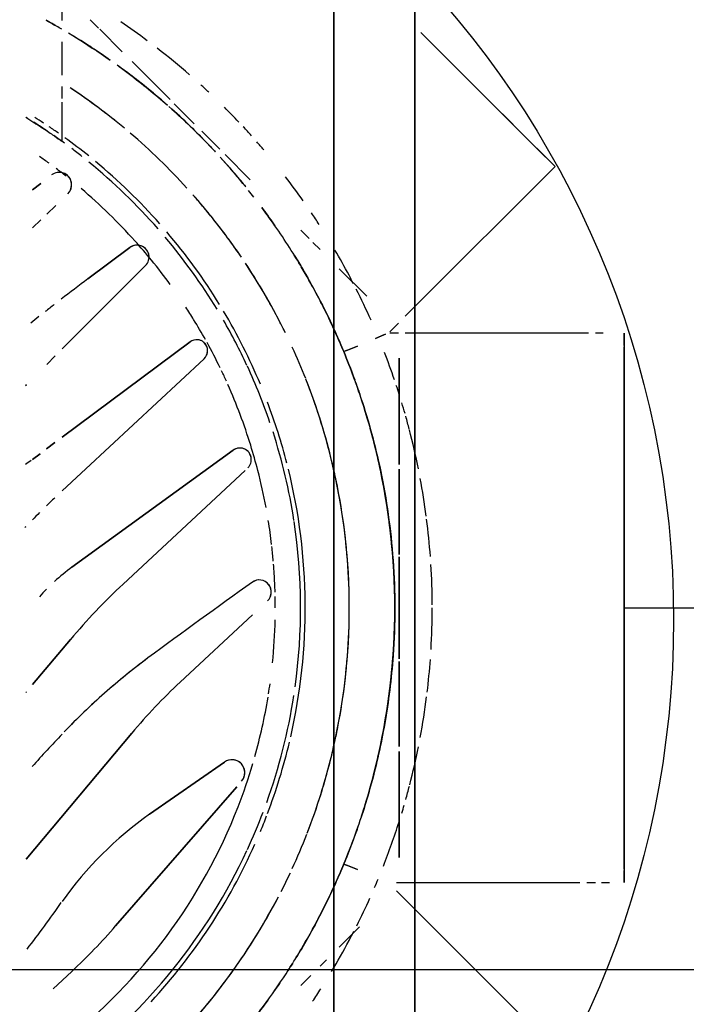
# Model space of a CAD drawing. Header units: millimetres. Extents: x -20654 to 2526, y -8238 to 977.
# Tile 119 of 219: x -10312.1835 to -10312.1301, y -4119.1347 to -4119.0558. Entities that reach past the tile are written whole.
import ezdxf

# ---------------------------------------------------------------- set-up
doc = ezdxf.new("R2010")
doc.units = ezdxf.units.MM
for name, color, linetype in [('01 CONTORNO_dwg', 252, 'Continuous'), ('A-DETL-MBND', 7, 'Continuous'), ('ARQ_ELEMENTS', 253, 'Continuous'), ('Simbolos', 7, 'Continuous')]:
    doc.layers.add(name, color=color, linetype=linetype)

# ---------------------------------------------------------------- blocks, each defined once
blk = doc.blocks.new('Caixa Sifonada Girafacil Montada Completa - Caixas e Ralos - Esgoto - MEP - Tigre - Corpo - 100x140x50-2600420-6 PLANTA BAIXA ESGOTO')
at = {"layer": 'A-DETL-MBND'}
for p, q in [((-0.02102335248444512, 0.07200000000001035), (-0.02200000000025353, 0.07200000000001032)), ((-0.02200000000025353, 0.07200000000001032), (0.02199999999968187, 0.07200000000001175)), ((-0.007123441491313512, 0.0720000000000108), (-0.02092324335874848, 0.07200000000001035)), ((-0.01919026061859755, 0.07200000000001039), (-0.01999817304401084, 0.07200000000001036)), ((-0.01999817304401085, 0.07200000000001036), (-0.01919026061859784, 0.07200000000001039)), ((0.01999817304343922, 0.07200000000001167), (-0.01913496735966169, 0.07200000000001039)), ((-0.01913496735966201, 0.07200000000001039), (0.01999817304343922, 0.07200000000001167)), ((0.006798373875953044, 0.07200000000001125), (-0.006798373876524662, 0.07200000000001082)), ((0.02092324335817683, 0.07200000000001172), (0.007123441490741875, 0.07200000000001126)), ((0.02199999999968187, 0.07200000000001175), (0.02102335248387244, 0.07200000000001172)), ((-0.02200000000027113, 0.070330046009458), (-0.02200000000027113, 0.06969958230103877)), ((0.02199999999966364, 0.07019872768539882), (0.02199999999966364, 0.07082918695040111)), ((0.02199999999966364, 0.06900390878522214), (0.02199999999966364, 0.06969911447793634)), ((-0.02200000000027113, 0.06914866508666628), (-0.02200000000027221, 0.05524999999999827)), ((0.02199999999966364, 0.05524999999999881), (0.02199999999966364, 0.06845298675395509)), ((-0.03832633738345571, 0.06349703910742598), (-0.03535533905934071, 0.06646803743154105)), ((-0.03535533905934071, 0.06646803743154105), (-0.03604593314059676, 0.06577744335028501)), ((-0.02413730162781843, 0.05524999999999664), (-0.03535533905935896, 0.06646803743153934)), ((0.03535533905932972, 0.0664680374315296), (0.02413730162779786, 0.05524999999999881)), ((-0.03611672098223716, 0.0657066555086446), (-0.0373363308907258, 0.06448704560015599)), ((-0.03677084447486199, 0.06505253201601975), (-0.04198623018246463, 0.05983714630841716)), ((-0.0419862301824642, 0.05983714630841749), (-0.036770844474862, 0.06505253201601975)), ((-0.04610451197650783, 0.05571886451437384), (-0.03832633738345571, 0.06349703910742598)), ((-0.0387169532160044, 0.0631064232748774), (-0.03956659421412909, 0.06225678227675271)), ((-0.03987906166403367, 0.06194431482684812), (-0.04176789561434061, 0.06005548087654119)), ((-0.04201817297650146, 0.05980520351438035), (-0.04587465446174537, 0.05594872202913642)), ((-0.04219846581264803, 0.05962491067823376), (-0.04569821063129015, 0.05612516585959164)), ((-0.04569821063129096, 0.05612516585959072), (-0.04219846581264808, 0.05962491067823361)), ((-0.05525, 0.05525), (0.05525, 0.05525)), ((0.05525, 0.05525), (-0.05525, 0.05525)), ((-0.02336504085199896, 0.05447773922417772), (-0.02413730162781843, 0.05524999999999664)), ((-0.02200000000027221, 0.05524999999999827), (-0.02200000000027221, 0.05447772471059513)), ((0.02199999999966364, 0.05378205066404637), (0.02199999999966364, 0.05524999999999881)), ((0.02413730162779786, 0.05524999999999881), (0.02266715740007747, 0.05377985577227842)), ((-0.02211889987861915, 0.0532315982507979), (-0.02281679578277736, 0.05392949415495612)), ((-0.02200000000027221, 0.05392680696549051), (-0.02200000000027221, 0.05323159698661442)), ((-0.01149516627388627, 0.05399999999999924), (-0.01999996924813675, 0.05399999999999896)), ((-0.01999996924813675, 0.05399999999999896), (-0.01149516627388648, 0.05399999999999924)), ((-0.004283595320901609, 0.05399999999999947), (-0.0111114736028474, 0.05399999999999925)), ((-0.01111147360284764, 0.05399999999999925), (-0.004283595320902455, 0.05399999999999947)), ((0.004090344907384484, 0.05399999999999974), (-0.004085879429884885, 0.05399999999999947)), ((-0.004085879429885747, 0.05399999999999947), (0.004090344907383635, 0.05399999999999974)), ((0.01111197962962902, 0.05399999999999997), (0.004288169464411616, 0.05399999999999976)), ((0.004288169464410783, 0.05399999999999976), (0.01111197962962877, 0.05399999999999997)), ((0.01999996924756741, 0.05400000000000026), (0.01149569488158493, 0.05399999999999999)), ((0.01149569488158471, 0.05399999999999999), (0.01999996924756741, 0.05400000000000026)), ((-0.02497517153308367, 0.05139236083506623), (-0.02716976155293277, 0.04919777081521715)), ((-0.02716976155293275, 0.0491977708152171), (-0.02497517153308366, 0.05139236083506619)), ((0.02716976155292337, 0.04919777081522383), (0.02555085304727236, 0.05081667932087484)), ((0.02555085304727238, 0.05081667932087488), (0.02716976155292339, 0.04919777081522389)), ((0.04875000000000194, 0.04875000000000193), (-0.04875000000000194, 0.04875000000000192)), ((-0.04875000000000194, 0.04875000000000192), (0.04875000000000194, 0.04875000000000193)), ((0.04875000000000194, 0.04875000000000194), (-0.04875000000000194, 0.04875000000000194)), ((0.04875000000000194, 0.04875000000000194), (-0.04875000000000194, 0.04875000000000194)), ((0.0286995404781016, 0.04766799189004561), (0.02818376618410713, 0.04818376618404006)), ((0.02818376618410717, 0.04818376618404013), (0.0286995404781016, 0.04766799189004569)), ((-0.02870300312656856, 0.04766452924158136), (-0.02928195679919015, 0.04708557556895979)), ((-0.02928195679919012, 0.04708557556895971), (-0.02870300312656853, 0.04766452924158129)), ((-0.02958716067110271, 0.04678037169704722), (-0.03025358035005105, 0.04611395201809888)), ((-0.03025358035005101, 0.04611395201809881), (-0.02958716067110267, 0.04678037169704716)), ((0.03024255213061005, 0.04612498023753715), (0.02945202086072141, 0.0469155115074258)), ((0.02945202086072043, 0.04691551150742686), (0.03024255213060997, 0.04612498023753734)), ((-0.03429914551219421, 0.04206838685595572), (-0.03631271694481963, 0.04005481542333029)), ((-0.03631271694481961, 0.0400548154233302), (-0.03429914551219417, 0.04206838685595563)), ((0.0005598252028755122, 0.04223578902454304), (0.005948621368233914, 0.03645701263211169)), ((0.005948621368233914, 0.03645701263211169), (0.0005598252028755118, 0.04223578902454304)), ((-0.01101378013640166, 0.0416489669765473), (-0.001910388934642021, 0.03188677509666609)), ((-0.001910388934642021, 0.03188677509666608), (-0.01101378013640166, 0.0416489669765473)), ((-0.003261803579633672, 0.02779608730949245), (-0.0126322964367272, 0.04069346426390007)), ((-0.0126322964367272, 0.04069346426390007), (-0.003261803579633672, 0.02779608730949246)), ((0.01432172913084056, 0.04098951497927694), (0.02547744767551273, 0.03129199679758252)), ((0.02547744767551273, 0.03129199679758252), (0.01432172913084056, 0.04098951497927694)), ((-0.0367362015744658, 0.03963133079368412), (-0.03818376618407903, 0.0381837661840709)), ((-0.03818376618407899, 0.03818376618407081), (-0.03673620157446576, 0.03963133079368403)), ((0.0165341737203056, 0.0340132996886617), (0.01234538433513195, 0.03999551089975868)), ((0.01234538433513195, 0.03999551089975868), (0.0165341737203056, 0.0340132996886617)), ((-0.01996579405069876, 0.03837369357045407), (-0.009372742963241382, 0.02701403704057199)), ((-0.009372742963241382, 0.02701403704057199), (-0.01996579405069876, 0.03837369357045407)), ((-0.03877715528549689, 0.03759037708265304), (-0.04038211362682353, 0.03598541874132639)), ((-0.0403821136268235, 0.03598541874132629), (-0.03877715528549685, 0.03759037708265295)), ((-0.01367232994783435, 0.02701408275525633), (-0.02131453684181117, 0.03724689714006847)), ((-0.02131453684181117, 0.03724689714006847), (-0.01367232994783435, 0.02701408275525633)), ((-0.04071687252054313, 0.03565065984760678), (-0.04376591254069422, 0.03260161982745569)), ((-0.0437659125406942, 0.03260161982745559), (-0.0407168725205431, 0.03565065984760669)), ((-0.02742892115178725, 0.03368565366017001), (-0.0207574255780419, 0.02701415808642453)), ((-0.0207574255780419, 0.02701415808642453), (-0.02742892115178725, 0.03368565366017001)), ((-0.02634822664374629, 0.02905928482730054), (-0.0288711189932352, 0.03243740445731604)), ((-0.0288711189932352, 0.03243740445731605), (-0.02634822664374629, 0.02905928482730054)), ((0.01003213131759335, 0.03258190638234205), (0.02011922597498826, 0.02411782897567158)), ((0.02011922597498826, 0.02411782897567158), (0.01003213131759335, 0.03258190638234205)), ((-0.04455251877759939, 0.03181501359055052), (-0.04634757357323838, 0.03001995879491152)), ((-0.04634757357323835, 0.03001995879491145), (-0.04455251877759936, 0.03181501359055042)), ((-0.04643627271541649, 0.02993125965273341), (-0.0471192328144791, 0.0292482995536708)), ((-0.04711923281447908, 0.02924829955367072), (-0.04643627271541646, 0.02993125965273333)), ((0.002540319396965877, 0.02766321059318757), (0.006146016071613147, 0.02463767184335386)), ((0.006146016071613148, 0.02463767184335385), (0.002540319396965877, 0.02766321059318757)), ((0.02911655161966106, 0.02777775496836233), (0.03050341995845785, 0.02629052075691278)), ((0.03050341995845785, 0.02629052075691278), (0.02911655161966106, 0.02777775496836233)), ((-0.04704653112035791, 0.02699999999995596), (-0.04875000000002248, 0.02699999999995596)), ((-0.04266735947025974, 0.02699999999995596), (-0.04535620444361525, 0.02699999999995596)), ((-0.04081719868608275, 0.02699999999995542), (-0.04176661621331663, 0.02699999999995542)), ((-0.03741751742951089, 0.02699999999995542), (-0.04051692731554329, 0.02699999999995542)), ((-0.03224680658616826, 0.02649696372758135), (-0.03154299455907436, 0.02576814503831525)), ((-0.03154299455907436, 0.02576814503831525), (-0.03224680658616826, 0.02649696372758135)), ((-0.0202006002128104, 0.02645733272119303), (-0.0195112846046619, 0.02576801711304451)), ((-0.0195112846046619, 0.02576801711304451), (-0.0202006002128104, 0.02645733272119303)), ((-0.01274167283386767, 0.02576794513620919), (-0.01323942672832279, 0.02643443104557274)), ((-0.01323942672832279, 0.02643443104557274), (-0.01274167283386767, 0.02576794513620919)), ((-0.03348813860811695, 0.02463809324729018), (-0.03400861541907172, 0.02530427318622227)), ((-0.03400861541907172, 0.02530427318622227), (-0.03348813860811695, 0.02463809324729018)), ((-0.03108661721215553, 0.02529555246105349), (-0.03045168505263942, 0.02463806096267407)), ((-0.03045168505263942, 0.02463806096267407), (-0.03108661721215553, 0.02529555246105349)), ((-0.01189769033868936, 0.02463786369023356), (-0.01234710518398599, 0.02523962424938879)), ((-0.01234710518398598, 0.02523962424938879), (-0.01189769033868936, 0.02463786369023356)), ((-0.01788347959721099, 0.02414387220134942), (-0.01782389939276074, 0.02408481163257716)), ((-0.01782389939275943, 0.02408481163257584), (-0.01788347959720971, 0.02414387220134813)), ((0.006719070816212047, 0.02415682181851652), (0.006787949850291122, 0.02409902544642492)), ((0.006787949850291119, 0.02409902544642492), (0.006719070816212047, 0.02415682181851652))]:
    blk.add_line(p, q, dxfattribs=at)
for centre, radius, start, end in [((-8.206102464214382e-16, 0), 0.05663999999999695, 97.45775740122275, 100.5567668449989), ((-8.206102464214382e-16, 0), 0.05663999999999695, 97.45775740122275, 100.5567668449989), ((-8.206102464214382e-16, 0), 0.05663999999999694, 94.16619738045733, 97.21332255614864), ((-8.206102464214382e-16, 0), 0.05663999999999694, 94.16619738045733, 97.21332255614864), ((-8.206102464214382e-16, 0), 0.05663999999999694, 90.24443484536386, 93.52306695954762), ((-8.206102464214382e-16, 0), 0.05663999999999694, 90.24443484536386, 93.52306695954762), ((-8.206102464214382e-16, 0), 0.05663999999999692, 86.63777356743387, 90.00000000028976), ((-8.206102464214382e-16, 0), 0.05663999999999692, 86.63777356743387, 90.00000000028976), ((-8.206102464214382e-16, 0), 0.05663999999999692, 83.14575586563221, 85.8297931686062), ((-8.206102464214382e-16, 0), 0.05663999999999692, 83.14575586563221, 85.8297931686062), ((-8.206102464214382e-16, 0), 0.05663999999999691, 79.44271208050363, 82.78667744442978), ((-8.206102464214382e-16, 0), 0.05663999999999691, 79.44271208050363, 82.78667744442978), ((-8.206102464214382e-16, 0), 0.05663999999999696, 101.3352465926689, 104.5991589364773), ((-8.206102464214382e-16, 0), 0.05663999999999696, 101.3352465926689, 104.5991589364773), ((-8.206102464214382e-16, 0), 0.0566399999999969, 75.51849450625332, 78.66420033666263), ((-8.206102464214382e-16, 0), 0.0566399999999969, 75.51849450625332, 78.66420033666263), ((-8.206102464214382e-16, 0), 0.05663999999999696, 105.9489742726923, 106.8740027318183), ((-8.206102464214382e-16, 0), 0.05663999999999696, 105.9489742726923, 106.8740027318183), ((-8.206102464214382e-16, 0), 0.05663999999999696, 104.6416192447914, 105.7253283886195), ((-8.206102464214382e-16, 0), 0.05663999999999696, 104.6416192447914, 105.7253283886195), ((-8.206102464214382e-16, 0), 0.0566399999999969, 74.27467161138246, 75.39696180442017), ((-8.206102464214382e-16, 0), 0.0566399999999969, 74.27467161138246, 75.39696180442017), ((-8.206102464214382e-16, 0), 0.05663999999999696, 107.6049181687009, 108.341365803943), ((-8.206102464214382e-16, 0), 0.05663999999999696, 107.6049181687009, 108.341365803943), ((-8.206102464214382e-16, 0), 0.05363999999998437, 77.14285714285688, 102.8571428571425), ((-8.206102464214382e-16, 0), 0.05363999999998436, 77.34222810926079, 102.6578188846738), ((-8.206102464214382e-16, 0), 0.05663999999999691, 73.12093120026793, 73.81217165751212), ((-8.206102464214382e-16, 0), 0.05663999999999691, 73.12093120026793, 73.81217165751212), ((-8.206102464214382e-16, 0), 0.05663999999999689, 68.58795056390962, 72.39014832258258), ((-8.206102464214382e-16, 0), 0.05663999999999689, 68.58795056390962, 72.39014832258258), ((-8.206102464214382e-16, 0), 0.05663999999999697, 108.8204674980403, 111.1777919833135), ((-8.206102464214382e-16, 0), 0.05663999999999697, 108.8204674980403, 111.1777919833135), ((-8.206102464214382e-16, 0), 0.05363999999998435, 103.3380560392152, 111.6583858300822), ((-8.206102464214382e-16, 0), 0.05363999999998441, 103.3380560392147, 111.6583858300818), ((-8.206102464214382e-16, 0), 0.0536399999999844, 73.59313224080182, 76.6612925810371), ((-8.206102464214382e-16, 0), 0.05363999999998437, 73.59313224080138, 76.66129258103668), ((-8.206102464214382e-16, 0), 0.05663999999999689, 66.70591217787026, 67.4491854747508), ((-8.206102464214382e-16, 0), 0.05663999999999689, 66.70591217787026, 67.4491854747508), ((-8.206102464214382e-16, 0), 0.05663999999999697, 114.0161912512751, 116.8031966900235), ((-8.206102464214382e-16, 0), 0.05663999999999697, 114.0161912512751, 116.8031966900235), ((-8.206102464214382e-16, 0), 0.0536399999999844, 68.34161416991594, 73.40617384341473), ((-8.206102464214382e-16, 0), 0.05363999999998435, 68.34161416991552, 73.4061738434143), ((-8.206102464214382e-16, 0), 0.05663999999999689, 63.29256589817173, 65.76631394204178), ((-8.206102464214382e-16, 0), 0.05663999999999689, 63.29256589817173, 65.76631394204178), ((-8.206102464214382e-16, 0), 0.05663999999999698, 118.0687703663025, 120.4060438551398), ((-8.206102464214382e-16, 0), 0.05663999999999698, 118.0687703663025, 120.4060438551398), ((-8.206102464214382e-16, 0), 0.05663999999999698, 117.3098334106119, 118.0687703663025), ((-8.206102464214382e-16, 0), 0.05663999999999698, 117.3098334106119, 118.0687703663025), ((-8.206102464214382e-16, 0), 0.05363999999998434, 111.6583858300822, 117.9659374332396), ((-8.206102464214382e-16, 0), 0.05363999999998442, 111.6583858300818, 117.9659374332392), ((-8.206102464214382e-16, 0), 0.0499999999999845, 77.14285714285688, 102.8571428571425), ((-8.206102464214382e-16, 0), 0.04999999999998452, 92.22603125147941, 101.0036050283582), ((-8.206102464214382e-16, 0), 0.04999999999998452, 87.77396874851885, 92.22603125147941), ((-8.206102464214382e-16, 0), 0.0499999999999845, 78.99639497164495, 87.77396874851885), ((-8.206102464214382e-16, 0), 0.05363999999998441, 62.28732005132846, 68.34161416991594), ((-8.206102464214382e-16, 0), 0.05363999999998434, 62.28732005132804, 68.34161416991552), ((-8.206102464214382e-16, 0), 0.05663999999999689, 61.93122963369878, 62.78540978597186), ((-8.206102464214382e-16, 0), 0.05663999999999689, 61.93122963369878, 62.78540978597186), ((-8.206102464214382e-16, 0), 0.05663999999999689, 59.05784466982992, 61.93122963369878), ((-8.206102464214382e-16, 0), 0.05663999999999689, 59.05784466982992, 61.93122963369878), ((-8.206102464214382e-16, 0), 0.04999999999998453, 101.0036050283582, 102.8571428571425), ((-8.206102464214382e-16, 0), 0.0499999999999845, 77.14285714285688, 78.99639497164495), ((-8.206102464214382e-16, 0), 0.04999999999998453, 102.8571428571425, 111.4934235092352), ((-8.206102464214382e-16, 0), 0.04999999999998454, 103.912218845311, 111.4934235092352), ((-8.206102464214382e-16, 0), 0.04999999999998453, 102.8571428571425, 103.6311578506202), ((-8.206102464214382e-16, 0), 0.04999999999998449, 76.36884214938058, 77.14285714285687), ((-8.206102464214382e-16, 0), 0.04999999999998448, 68.85372132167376, 77.14285714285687), ((-8.206102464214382e-16, 0), 0.04999999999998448, 68.85372132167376, 76.36884214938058), ((-8.206102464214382e-16, 0), 0.05663999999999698, 122.8376129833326, 123.9620293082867), ((-8.206102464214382e-16, 0), 0.05663999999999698, 122.8376129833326, 123.9620293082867), ((-8.206102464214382e-16, 0), 0.05363999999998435, 118.0066004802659, 120.6280156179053), ((-8.206102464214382e-16, 0), 0.05363999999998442, 118.0066004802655, 120.6280156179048), ((-8.206102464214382e-16, 0), 0.05363999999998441, 59.40326752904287, 62.21708199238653), ((-8.206102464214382e-16, 0), 0.05363999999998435, 59.40326752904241, 62.21708199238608), ((-8.206102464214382e-16, 0), 0.05663999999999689, 56.19518592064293, 57.41783804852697), ((-8.206102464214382e-16, 0), 0.05663999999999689, 56.19518592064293, 57.41783804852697), ((-8.206102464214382e-16, 0), 0.04999999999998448, 65.31519161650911, 68.75744468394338), ((-8.206102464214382e-16, 0), 0.04999999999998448, 65.31519161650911, 68.75744468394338), ((-8.206102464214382e-16, 0), 0.05663999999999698, 125.1546918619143, 127.5616558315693), ((-8.206102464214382e-16, 0), 0.05663999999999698, 125.1546918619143, 127.5616558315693), ((-8.206102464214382e-16, 0), 0.04999999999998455, 111.5491611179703, 114.6836560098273), ((-8.206102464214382e-16, 0), 0.04999999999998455, 111.5491611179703, 114.6836560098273), ((-8.459899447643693e-18, 8.459899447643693e-18), 0.04647000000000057, 77.17264237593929, 103.8288640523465), ((-8.459899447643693e-18, 8.459899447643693e-18), 0.04647000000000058, 77.17264237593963, 103.8288640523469), ((-8.206102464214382e-16, 0), 0.04610000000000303, 82.13082263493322, 98.62837687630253), ((-8.206102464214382e-16, 0), 0.05363999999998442, 58.03595484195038, 59.01547024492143), ((-8.206102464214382e-16, 0), 0.05363999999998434, 58.03595484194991, 59.01547024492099), ((-8.206102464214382e-16, 0), 0.05363999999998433, 121.7125556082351, 126.1948766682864), ((-8.206102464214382e-16, 0), 0.05363999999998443, 121.7125556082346, 126.1948766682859), ((-8.459899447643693e-18, 8.459899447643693e-18), 0.04647000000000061, 104.4346256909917, 110.7692307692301), ((-8.459899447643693e-18, 8.459899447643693e-18), 0.04647000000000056, 104.4346256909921, 110.7692307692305), ((-8.206102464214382e-16, 0), 0.04610000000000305, 98.7495647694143, 107.8109043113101), ((-8.206102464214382e-16, 0), 0.04610000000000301, 70.23338449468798, 81.25500544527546), ((-8.459899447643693e-18, 8.459899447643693e-18), 0.04647000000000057, 69.23076923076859, 76.61924168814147), ((-8.459899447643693e-18, 8.459899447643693e-18), 0.04647000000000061, 69.230769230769, 76.61924168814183), ((-8.206102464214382e-16, 0), 0.04999999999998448, 62.9789674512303, 64.90049590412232), ((-8.206102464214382e-16, 0), 0.04999999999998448, 62.9789674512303, 64.90049590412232), ((-8.206102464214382e-16, 0), 0.05363999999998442, 53.98165490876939, 57.30740747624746), ((-8.206102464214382e-16, 0), 0.05363999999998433, 53.98165490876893, 57.30740747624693), ((-8.206102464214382e-16, 0), 0.04999999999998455, 116.1476367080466, 123.5153480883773), ((-8.206102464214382e-16, 0), 0.04999999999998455, 117.5466915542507, 120.196531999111), ((-8.206102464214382e-16, 0), 0.04999999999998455, 116.1476367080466, 117.1868062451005), ((-8.206102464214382e-16, 0), 0.04999999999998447, 59.80207219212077, 62.42453360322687), ((-8.206102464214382e-16, 0), 0.04999999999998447, 51.42857142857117, 62.42453360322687), ((-8.206102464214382e-16, 0), 0.04610000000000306, 108.7689855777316, 114.821602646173), ((-8.206102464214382e-16, 0), 0.04407442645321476, 96.63119789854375, 99.15546250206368), ((-8.206102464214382e-16, 0), 0.04407442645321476, 96.63119789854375, 99.15546250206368), ((-8.206102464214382e-16, 0), 0.04407442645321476, 94.88015545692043, 96.39930071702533), ((-8.206102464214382e-16, 0), 0.04407442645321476, 94.88015545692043, 96.39930071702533), ((-8.206102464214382e-16, 0), 0.04407442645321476, 92.56580645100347, 94.55813432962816), ((-8.206102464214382e-16, 0), 0.04407442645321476, 92.56580645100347, 94.55813432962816), ((-0.001276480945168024, 0.04279454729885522), 0.0009619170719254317, 43.00000000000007, 215.4512623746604), ((-0.001276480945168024, 0.04279454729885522), 0.0009619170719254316, 129.2256311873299, 172.3384467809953), ((-8.206102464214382e-16, 0), 0.04407442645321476, 91.64894334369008, 92.56580645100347), ((-8.206102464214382e-16, 0), 0.04407442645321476, 91.64894334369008, 92.56580645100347), ((-0.001276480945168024, 0.04279454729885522), 0.0009619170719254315, 114.8546926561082, 129.2256311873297), ((-0.001276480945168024, 0.04279454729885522), 0.0009619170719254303, 71.74187706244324, 114.8546926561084), ((-0.001276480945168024, 0.04279454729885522), 0.00096191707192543, 57.37093853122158, 71.74187706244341), ((-8.206102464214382e-16, 0), 0.04407442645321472, 89.9999999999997, 91.20121189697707), ((-8.206102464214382e-16, 0), 0.04407442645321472, 89.9999999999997, 91.20121189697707), ((-0.001276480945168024, 0.04279454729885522), 0.0009619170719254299, 42.9999999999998, 57.37093853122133), ((-8.206102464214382e-16, 0), 0.04407442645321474, 84.27908617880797, 88.77630855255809), ((-8.206102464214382e-16, 0), 0.04407442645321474, 84.27908617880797, 88.77630855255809), ((-8.206102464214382e-16, 0), 0.04407442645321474, 81.00872131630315, 82.07678789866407), ((-8.206102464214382e-16, 0), 0.04407442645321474, 81.00872131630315, 82.07678789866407), ((-8.206102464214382e-16, 0), 0.04407442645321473, 74.32705426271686, 80.65834008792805), ((-8.206102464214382e-16, 0), 0.04407442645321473, 74.32705426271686, 80.65834008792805), ((-8.206102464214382e-16, 0), 0.05663999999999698, 130.363461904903, 131.2419830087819), ((-8.206102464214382e-16, 0), 0.05663999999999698, 130.363461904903, 131.2419830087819), ((-8.206102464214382e-16, 0), 0.04999999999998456, 120.5915177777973, 123.5153480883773), ((-8.459899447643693e-18, 8.459899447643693e-18), 0.04647000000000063, 112.682177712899, 120.7675293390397), ((-8.459899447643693e-18, 8.459899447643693e-18), 0.04647000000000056, 112.6821777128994, 120.7675293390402), ((-8.206102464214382e-16, 0), 0.04407442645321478, 104.4595131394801, 107.1967702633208), ((-8.206102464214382e-16, 0), 0.04407442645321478, 104.4595131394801, 107.1967702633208), ((-8.206102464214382e-16, 0), 0.04407442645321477, 100.5107788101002, 104.4595131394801), ((-8.206102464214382e-16, 0), 0.04407442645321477, 100.5107788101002, 104.4595131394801), ((-0.001276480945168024, 0.04279454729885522), 0.0009619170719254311, 172.3384467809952, 215.4512623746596), ((-8.206102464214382e-16, 0), 0.046100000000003, 65.17642741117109, 69.20646453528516), ((-8.459899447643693e-18, 8.459899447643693e-18), 0.04647000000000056, 67.33717641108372, 68.98211316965), ((-8.459899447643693e-18, 8.459899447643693e-18), 0.04647000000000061, 67.33717641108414, 68.98211316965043), ((-8.206102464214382e-16, 0), 0.04999999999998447, 53.79921825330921, 59.40848222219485), ((-8.206102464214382e-16, 0), 0.05663999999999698, 131.8951431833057, 132.8678913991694), ((-8.206102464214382e-16, 0), 0.05663999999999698, 131.8951431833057, 132.8678913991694), ((-8.206102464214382e-16, 0), 0.05363999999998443, 127.829859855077, 128.5714285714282), ((-8.206102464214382e-16, 0), 0.04610000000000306, 114.9232286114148, 119.9999999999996), ((-8.206102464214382e-16, 0), 0.04407442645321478, 107.1967702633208, 113.9437107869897), ((-8.206102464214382e-16, 0), 0.04407442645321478, 107.1967702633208, 113.9437107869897), ((-0.01188710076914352, 0.04123488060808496), 0.0009211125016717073, 86.2500000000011, 216.0000000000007), ((-0.01188710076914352, 0.04123488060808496), 0.0009211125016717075, 129.5000000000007, 158.3333333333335), ((-0.01188710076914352, 0.04123488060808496), 0.0009211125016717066, 86.25000000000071, 129.5000000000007), ((-0.01188710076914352, 0.04123488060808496), 0.0009211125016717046, 57.41666666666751, 86.250000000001), ((-0.01188710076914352, 0.04123488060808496), 0.0009211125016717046, 57.41666666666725, 86.2500000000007), ((-0.01188710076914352, 0.04123488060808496), 0.0009211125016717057, 43.00000000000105, 57.41666666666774), ((-0.01188710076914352, 0.04123488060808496), 0.0009211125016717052, 43.00000000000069, 57.4166666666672), ((0.4400946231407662, 0.3570553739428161), 0.5427813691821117, 215.4513675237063, 216.5416539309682), ((0.4400946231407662, 0.3570553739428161), 0.5427813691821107, 215.4513675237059, 216.5416539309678), ((-8.206102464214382e-16, 0), 0.04407442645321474, 68.7996156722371, 73.5727858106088), ((-8.206102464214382e-16, 0), 0.04407442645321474, 68.7996156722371, 73.5727858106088), ((-8.459899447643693e-18, 8.459899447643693e-18), 0.04647000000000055, 47.25085628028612, 65.97421814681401), ((-8.459899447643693e-18, 8.459899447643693e-18), 0.04647000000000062, 47.25085628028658, 65.97421814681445), ((-8.206102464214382e-16, 0), 0.04610000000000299, 37.04683325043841, 65.07677138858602), ((-8.206102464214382e-16, 0), 0.05663999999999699, 133.4085681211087, 135.0816119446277), ((-8.206102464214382e-16, 0), 0.05663999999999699, 133.4085681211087, 135.0816119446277), ((-8.206102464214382e-16, 0), 0.05363999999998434, 128.9671667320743, 132.3035494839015), ((-8.206102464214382e-16, 0), 0.05363999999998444, 128.9671667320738, 132.303549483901), ((-8.206102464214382e-16, 0), 0.04999999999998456, 124.1834403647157, 128.5714285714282), ((-8.206102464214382e-16, 0), 0.04999999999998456, 124.4701093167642, 126.2007817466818), ((-0.01188710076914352, 0.04123488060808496), 0.0009211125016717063, 158.3333333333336, 216.0000000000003), ((0.01319633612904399, 0.04059135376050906), 0.001038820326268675, 49.00000000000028, 215.0000000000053), ((0.01319633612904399, 0.04059135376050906), 0.001038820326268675, 104.333333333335, 159.6666666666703), ((0.01319633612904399, 0.04059135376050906), 0.001038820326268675, 90.50000000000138, 104.333333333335), ((0.01319633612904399, 0.04059135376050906), 0.001038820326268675, 76.66666666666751, 90.50000000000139), ((0.01319633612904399, 0.04059135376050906), 0.001038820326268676, 49.00000000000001, 76.66666666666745), ((-8.206102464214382e-16, 0), 0.04407442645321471, 37.88857159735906, 68.79961567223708), ((-8.206102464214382e-16, 0), 0.04407442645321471, 37.88857159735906, 68.79961567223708), ((0.01319633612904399, 0.04059135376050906), 0.001038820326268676, 173.500000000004, 215.000000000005), ((0.01319633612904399, 0.04059135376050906), 0.001038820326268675, 159.6666666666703, 173.500000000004), ((-8.206102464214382e-16, 0), 0.04999999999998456, 126.710362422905, 128.5714285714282), ((-8.459899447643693e-18, 8.459899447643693e-18), 0.04647000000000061, 121.5416956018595, 130.4204116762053), ((-8.459899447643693e-18, 8.459899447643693e-18), 0.04647000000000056, 121.5416956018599, 130.4204116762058), ((-8.206102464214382e-16, 0), 0.04407442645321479, 115.8876146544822, 118.8244164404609), ((-8.206102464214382e-16, 0), 0.04407442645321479, 115.8876146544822, 118.8244164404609), ((-8.206102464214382e-16, 0), 0.04407442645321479, 114.3275749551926, 115.5372234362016), ((-8.206102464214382e-16, 0), 0.04407442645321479, 114.3275749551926, 115.5372234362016), ((-8.206102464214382e-16, 0), 0.04999999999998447, 51.42857142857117, 53.33721027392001), ((-8.206102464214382e-16, 0), 0.05663999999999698, 136.824035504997, 137.7196174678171), ((-8.206102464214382e-16, 0), 0.05663999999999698, 136.824035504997, 137.7196174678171), ((-8.206102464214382e-16, 0), 0.05363999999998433, 132.926196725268, 138.4802062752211), ((-8.206102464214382e-16, 0), 0.05363999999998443, 132.9261967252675, 138.4802062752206), ((-8.206102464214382e-16, 0), 0.04999999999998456, 128.5714285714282, 131.4490221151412), ((-8.206102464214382e-16, 0), 0.04999999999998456, 128.5714285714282, 130.5829990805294), ((-8.206102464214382e-16, 0), 0.04610000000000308, 121.2600579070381, 130.0924631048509), ((-0.02060942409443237, 0.03777349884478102), 0.0008800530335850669, 86.4384004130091, 129.8768008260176), ((-0.02060942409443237, 0.03777349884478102), 0.0008800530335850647, 86.43840041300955, 100.9178672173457), ((-0.02060942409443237, 0.03777349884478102), 0.0008800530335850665, 43.00000000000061, 86.43840041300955), ((-0.02060942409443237, 0.03777349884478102), 0.0008800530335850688, 57.47946680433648, 86.4384004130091), ((-8.206102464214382e-16, 0), 0.04999999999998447, 49.41700091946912, 51.42857142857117), ((-8.206102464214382e-16, 0), 0.04999999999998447, 32.45487441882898, 51.42857142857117), ((-8.206102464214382e-16, 0), 0.04999999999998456, 130.5829990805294, 131.4490221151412), ((-8.206102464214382e-16, 0), 0.04407442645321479, 119.1853687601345, 121.6047707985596), ((-8.206102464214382e-16, 0), 0.04407442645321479, 119.1853687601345, 121.6047707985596), ((-0.02060942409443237, 0.03777349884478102), 0.0008800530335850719, 173.3152012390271, 216.753601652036), ((-0.02060942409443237, 0.03777349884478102), 0.0008800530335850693, 173.3152012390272, 216.7536016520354), ((-0.02060942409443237, 0.03777349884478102), 0.0008800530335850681, 158.835734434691, 173.3152012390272), ((-0.02060942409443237, 0.03777349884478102), 0.0008800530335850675, 158.8357344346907, 173.3152012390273), ((-0.02060942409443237, 0.03777349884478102), 0.0008800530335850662, 144.3562676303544, 158.8357344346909), ((-0.02060942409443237, 0.03777349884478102), 0.00088005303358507, 144.3562676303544, 158.8357344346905), ((-0.02060942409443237, 0.03777349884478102), 0.000880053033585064, 100.9178672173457, 144.3562676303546), ((-0.02060942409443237, 0.03777349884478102), 0.0008800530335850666, 129.8768008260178, 144.3562676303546), ((-0.02060942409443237, 0.03777349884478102), 0.0008800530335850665, 43.00000000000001, 57.47946680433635), ((-8.206102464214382e-16, 0), 0.05663999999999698, 138.9420935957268, 142.3405773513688), ((-8.206102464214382e-16, 0), 0.05663999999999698, 138.9420935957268, 142.3405773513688), ((-8.206102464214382e-16, 0), 0.04407442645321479, 121.6047707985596, 123.1356096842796), ((-8.206102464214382e-16, 0), 0.04407442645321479, 121.6047707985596, 123.1356096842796), ((-8.206102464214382e-16, 0), 0.04999999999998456, 132.2631946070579, 139.5256082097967), ((-8.206102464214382e-16, 0), 0.04999999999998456, 132.2631946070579, 139.5256082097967), ((0.03966908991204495, 0.06790185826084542), 0.04610692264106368, 222.9999999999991, 229.9999999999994), ((0.03966908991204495, 0.06790185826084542), 0.04610692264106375, 222.9999999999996, 229.9999999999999), ((-8.206102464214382e-16, 0), 0.04407442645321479, 125.9836729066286, 129.1824389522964), ((-8.206102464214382e-16, 0), 0.04407442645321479, 125.9836729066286, 129.1824389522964), ((-8.206102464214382e-16, 0), 0.05363999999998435, 139.0161211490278, 144.1476944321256), ((-8.206102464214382e-16, 0), 0.05363999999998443, 139.0161211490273, 144.1476944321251), ((-8.459899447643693e-18, 8.459899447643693e-18), 0.04647000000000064, 131.4609729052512, 140.3106081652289), ((-8.459899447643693e-18, 8.459899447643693e-18), 0.04647000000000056, 131.4609729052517, 140.3106081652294), ((-8.206102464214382e-16, 0), 0.04610000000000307, 131.2077024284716, 140.7725036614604), ((-8.206102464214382e-16, 0), 0.0440744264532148, 129.1824389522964, 131.8325044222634), ((-8.206102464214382e-16, 0), 0.0440744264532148, 129.1824389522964, 131.8325044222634), ((-0.02810502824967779, 0.03300954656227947), 0.0009561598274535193, 87.93840041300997, 216.7536016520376), ((-0.02810502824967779, 0.03300954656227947), 0.0009561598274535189, 102.2512005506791, 145.1896009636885), ((-0.02810502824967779, 0.03300954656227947), 0.0009561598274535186, 73.62560027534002, 102.2512005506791), ((-0.02810502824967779, 0.03300954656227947), 0.000956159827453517, 73.62560027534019, 87.93840041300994), ((-0.02810502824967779, 0.03300954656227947), 0.0009561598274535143, 45.00000000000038, 73.62560027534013), ((-0.02810502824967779, 0.03300954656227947), 0.0009561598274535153, 45.00000000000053, 73.62560027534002), ((0.04012071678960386, 0.0505287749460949), 0.02879385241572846, 215.0000000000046, 234.7785161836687), ((0.04012071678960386, 0.0505287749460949), 0.0287938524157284, 215.0000000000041, 234.7785161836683), ((-8.206102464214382e-16, 0), 0.05663999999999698, 143.3331797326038, 145.9700600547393), ((-8.206102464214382e-16, 0), 0.05663999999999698, 143.3331797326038, 145.9700600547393), ((-0.02810502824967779, 0.03300954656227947), 0.0009561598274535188, 159.5024011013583, 188.1280013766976), ((-0.02810502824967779, 0.03300954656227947), 0.0009561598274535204, 145.1896009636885, 159.5024011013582), ((0.04602944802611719, 0.0650188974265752), 0.05229929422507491, 216.5416539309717, 226.3632609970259), ((0.04602944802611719, 0.0650188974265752), 0.05229929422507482, 216.5416539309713, 221.4524574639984), ((-8.206102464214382e-16, 0), 0.0440744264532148, 131.8325044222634, 139.6551708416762), ((-8.206102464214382e-16, 0), 0.0440744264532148, 131.8325044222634, 139.6551708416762), ((-0.02810502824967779, 0.03300954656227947), 0.0009561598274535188, 188.1280013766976, 216.7536016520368), ((-8.206102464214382e-16, 0), 0.04999999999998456, 140.2263696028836, 146.4221921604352), ((-8.206102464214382e-16, 0), 0.04999999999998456, 140.2263696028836, 146.3165940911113), ((0.03484229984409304, 0.0661592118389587), 0.05025296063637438, 222.9999999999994, 229.9999999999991), ((0.03484229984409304, 0.0661592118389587), 0.05025296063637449, 222.9999999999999, 229.9999999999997), ((-0.006230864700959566, -0.005184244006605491), 0.04833149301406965, 43.0000000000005, 48.99999999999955), ((-0.006230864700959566, -0.005184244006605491), 0.04833149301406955, 43.00000000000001, 48.99999999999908), ((-8.206102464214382e-16, 0), 0.05363999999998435, 145.7122688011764, 149.1316803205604), ((-8.206102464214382e-16, 0), 0.05363999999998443, 145.7122688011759, 149.1316803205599), ((0.04602944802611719, 0.0650188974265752), 0.05229929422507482, 221.4524574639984, 226.3632609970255), ((-8.459899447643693e-18, 8.459899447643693e-18), 0.04647000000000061, 141.175375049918, 144.1518930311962), ((-8.459899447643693e-18, 8.459899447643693e-18), 0.04647000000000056, 141.1753750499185, 144.1518930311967), ((-8.206102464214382e-16, 0), 0.04610000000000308, 141.6604970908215, 142.9518072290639), ((0.1027786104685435, 0.1254955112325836), 0.1611635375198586, 216.7536016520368, 217.7005984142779), ((0.1027786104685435, 0.1254955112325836), 0.1611635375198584, 216.7536016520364, 217.7005984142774), ((-0.03389721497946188, 0.02677561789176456), 0.000993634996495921, 58.50000000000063, 160.000000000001), ((-0.03389721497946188, 0.02677561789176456), 0.0009936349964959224, 116.5000000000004, 160.0000000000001), ((-0.03389721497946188, 0.02677561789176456), 0.0009936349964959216, 87.50000000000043, 116.5000000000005), ((-0.03389721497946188, 0.02677561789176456), 0.000993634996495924, 44.00000000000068, 87.50000000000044), ((-0.03389721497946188, 0.02677561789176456), 0.000993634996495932, 44.00000000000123, 58.500000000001), ((0.009850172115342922, 0.03732249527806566), 0.01620729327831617, 216.0000000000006, 222.4101541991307), ((0.009850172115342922, 0.03732249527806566), 0.01620729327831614, 216.0000000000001, 222.4101541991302), ((-8.206102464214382e-16, 0), 0.05363999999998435, 149.7835280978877, 150.8485231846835), ((-8.206102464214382e-16, 0), 0.05363999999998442, 149.7835280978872, 150.8485231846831), ((-8.206102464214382e-16, 0), 0.04610000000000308, 143.8469573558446, 145.1672831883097), ((-8.206102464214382e-16, 0), 0.0440744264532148, 141.6976536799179, 142.991315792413), ((-8.206102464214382e-16, 0), 0.0440744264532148, 141.6976536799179, 142.991315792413), ((-0.03389721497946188, 0.02677561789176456), 0.0009936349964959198, 160.000000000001, 218.0000000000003), ((-0.03389721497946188, 0.02677561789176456), 0.0009936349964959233, 160.0000000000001, 188.9999999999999), ((0.1025101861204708, 0.1242534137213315), 0.1341455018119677, 226.4614739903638, 227.9717611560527), ((0.1025101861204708, 0.1242534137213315), 0.1341455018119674, 226.4614739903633, 227.9717611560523), ((-0.03198716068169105, -0.05245194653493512), 0.09692239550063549, 52.26823462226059, 54.999999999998), ((-0.03198716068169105, -0.05245194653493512), 0.09692239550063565, 52.26823462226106, 54.99999999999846), ((-8.459899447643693e-18, 8.459899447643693e-18), 0.04647000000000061, 144.9018255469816, 146.0236739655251), ((-8.459899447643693e-18, 8.459899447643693e-18), 0.04647000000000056, 144.9018255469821, 146.0236739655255), ((-0.03389721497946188, 0.02677561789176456), 0.000993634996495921, 188.9999999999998, 217.9999999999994), ((0.1027786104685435, 0.1254955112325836), 0.1611635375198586, 217.9523832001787, 218.2776351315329), ((0.1027786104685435, 0.1254955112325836), 0.1611635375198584, 217.9523832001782, 218.2776351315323), ((0.0362658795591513, 0.06897870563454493), 0.06199781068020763, 223.3598199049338, 224.2083120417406), ((0.0362658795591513, 0.06897870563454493), 0.06199781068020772, 223.3598199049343, 224.2083120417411), ((-8.459899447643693e-18, 8.459899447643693e-18), 0.04647000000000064, 146.7000745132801, 147.7211308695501), ((-8.459899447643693e-18, 8.459899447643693e-18), 0.04647000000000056, 146.7000745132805, 147.7211308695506), ((-8.206102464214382e-16, 0), 0.04610000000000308, 145.9727438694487, 147.1764258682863), ((-8.206102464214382e-16, 0), 0.04407442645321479, 143.9195754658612, 145.125946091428), ((-8.206102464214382e-16, 0), 0.04407442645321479, 143.9195754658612, 145.125946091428), ((0.009850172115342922, 0.03732249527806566), 0.01620729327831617, 225.5762456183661, 228.4664566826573), ((0.009850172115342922, 0.03732249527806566), 0.01620729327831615, 225.5762456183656, 228.4664566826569), ((0.1027786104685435, 0.1254955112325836), 0.1611635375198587, 218.5073463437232, 218.8009308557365), ((0.1027786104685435, 0.1254955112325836), 0.1611635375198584, 218.5073463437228, 218.8009308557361), ((0.02729120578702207, 0.05371887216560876), 0.04880012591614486, 216.7536016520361, 217.396873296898), ((0.02729120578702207, 0.05371887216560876), 0.04880012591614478, 216.7536016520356, 217.3968732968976), ((0.0362658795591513, 0.06897870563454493), 0.06199781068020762, 224.9142225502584, 225.6791097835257), ((0.0362658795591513, 0.06897870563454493), 0.06199781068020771, 224.9142225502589, 225.6791097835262), ((0.0362658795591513, 0.06897870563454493), 0.06199781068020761, 226.3803371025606, 226.4999999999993), ((0.0362658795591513, 0.06897870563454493), 0.06199781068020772, 226.3803371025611, 226.4999999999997)]:
    blk.add_arc(centre, radius, start, end, dxfattribs=at)
for points in [[(-0.0109205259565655, 0.05251658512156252), (-0.009828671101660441, 0.05274341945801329), (-0.007521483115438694, 0.05315147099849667), (-0.003829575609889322, 0.05354763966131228), (2.305523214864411e-07, 0.05368653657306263), (0.002562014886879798, 0.05359298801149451), (0.003810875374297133, 0.05350445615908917)], [(-0.0215743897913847, 0.05208518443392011), (-0.02174048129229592, 0.05245796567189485), (-0.02186602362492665, 0.05273177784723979), (-0.02193631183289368, 0.05290662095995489)], [(-0.02193631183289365, 0.05290662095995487), (-0.02186602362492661, 0.05273177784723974), (-0.02174048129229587, 0.05245796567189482), (-0.02157438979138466, 0.05208518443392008)], [(-0.01667858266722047, 0.05098111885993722), (-0.01587033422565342, 0.05124489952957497), (-0.01407261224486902, 0.051790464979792), (-0.01201238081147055, 0.05228975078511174), (-0.0109205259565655, 0.05251658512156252)], [(-0.02052713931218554, 0.04955689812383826), (-0.02067822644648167, 0.04995318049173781), (-0.02082271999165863, 0.05031657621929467), (-0.02095812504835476, 0.05064708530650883)], [(-0.02095812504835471, 0.05064708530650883), (-0.02082271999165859, 0.05031657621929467), (-0.02067822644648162, 0.04995318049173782), (-0.02052713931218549, 0.0495568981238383)], [(-0.0180786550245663, 0.05050285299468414), (-0.01777544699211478, 0.05061120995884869), (-0.01745649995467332, 0.05072198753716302), (-0.01712093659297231, 0.0508346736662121)], [(0.02052713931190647, 0.04955689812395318), (0.01973802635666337, 0.04988375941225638), (0.0187674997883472, 0.05026769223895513), (0.01756882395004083, 0.05068207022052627)], [(0.02095792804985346, 0.0506466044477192), (0.02082257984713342, 0.05031622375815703), (0.02067815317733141, 0.04995298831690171), (0.02052713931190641, 0.04955689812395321)], [(0.02052713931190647, 0.04955689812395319), (0.02067815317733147, 0.0499529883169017), (0.02082257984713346, 0.05031622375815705), (0.0209579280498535, 0.05064660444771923)], [(-0.01826209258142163, 0.05043556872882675), (-0.01914307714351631, 0.05011665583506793), (-0.01989762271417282, 0.04981765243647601), (-0.0205271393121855, 0.04955689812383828)], [(-0.02052713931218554, 0.04955689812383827), (-0.01989762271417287, 0.04981765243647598), (-0.01915374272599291, 0.05011422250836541), (-0.01827245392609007, 0.0504331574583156)], [(-0.02213973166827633, 0.04885983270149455), (-0.02153562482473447, 0.04913304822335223), (-0.02099802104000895, 0.04936185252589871), (-0.02052713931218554, 0.04955689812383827)], [(-0.0205271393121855, 0.04955689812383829), (-0.0209980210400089, 0.04936185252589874), (-0.02153482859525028, 0.04913287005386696), (-0.02213860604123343, 0.0488593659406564)], [(0.02215065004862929, 0.0488538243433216), (0.02154127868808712, 0.04913008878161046), (0.02100045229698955, 0.04936084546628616), (0.02052713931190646, 0.04955689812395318)], [(0.02052713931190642, 0.04955689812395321), (0.02100045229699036, 0.04936084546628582), (0.021541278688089, 0.04913008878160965), (0.02215065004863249, 0.04885382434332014)], [(-0.02457940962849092, 0.04767738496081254), (-0.02367219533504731, 0.04814644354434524), (-0.02285884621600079, 0.04853460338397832), (-0.02213973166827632, 0.04885983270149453)], [(0.02215065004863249, 0.04885382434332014), (0.02262249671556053, 0.04863990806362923), (0.02313544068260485, 0.04839870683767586), (0.02368996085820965, 0.048125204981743)], [(0.02368996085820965, 0.04812520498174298), (0.02453478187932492, 0.04770852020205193), (0.02547610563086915, 0.04721686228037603), (0.02647815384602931, 0.04664855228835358)], [(-0.02664394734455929, 0.04655404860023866), (-0.02609425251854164, 0.04686832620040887), (-0.02555899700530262, 0.04716176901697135), (-0.02504954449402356, 0.04743142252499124)], [(-0.02504920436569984, 0.047430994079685), (-0.02555655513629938, 0.04716287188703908), (-0.02608717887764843, 0.0468722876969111), (-0.02663527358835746, 0.04655900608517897)], [(-0.02666388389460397, 0.0465426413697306), (-0.02718199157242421, 0.04624608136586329), (-0.02771558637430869, 0.04592928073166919), (-0.02825978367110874, 0.04559204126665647)], [(0.02803513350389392, 0.04573052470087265), (0.02752117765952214, 0.0460454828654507), (0.02701736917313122, 0.04634201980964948), (0.02652785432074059, 0.0466203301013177)], [(0.02652785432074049, 0.04662033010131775), (0.02701736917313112, 0.04634201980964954), (0.02752117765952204, 0.04604548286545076), (0.02803513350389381, 0.0457305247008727)], [(0.0290693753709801, 0.04508016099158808), (0.02886394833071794, 0.04521265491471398), (0.02865973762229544, 0.04534237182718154), (0.02845693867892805, 0.04546929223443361)], [(0.02845693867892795, 0.04546929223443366), (0.02865973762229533, 0.0453423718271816), (0.02886394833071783, 0.04521265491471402), (0.02906937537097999, 0.04508016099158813)], [(0.0308454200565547, 0.04388396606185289), (0.03058036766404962, 0.04407023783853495), (0.03031636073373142, 0.04425220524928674), (0.03005378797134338, 0.04442982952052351)], [(0.03005378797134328, 0.04442982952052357), (0.03031636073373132, 0.0442522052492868), (0.03058036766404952, 0.04407023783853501), (0.0308454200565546, 0.04388396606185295)], [(-0.03061463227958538, 0.04404484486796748), (-0.0310975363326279, 0.04370913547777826), (-0.03158433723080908, 0.04335905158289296), (-0.03207273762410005, 0.04299487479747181)], [(0.03298517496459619, 0.0422992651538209), (0.03246237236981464, 0.04270717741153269), (0.03193959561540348, 0.04309908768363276), (0.03141973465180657, 0.04347470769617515)], [(0.03141973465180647, 0.0434747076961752), (0.03193959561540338, 0.04309908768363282), (0.03246237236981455, 0.04270717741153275), (0.0329851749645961, 0.04229926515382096)], [(-0.04386628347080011, 0.03087043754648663), (-0.04456199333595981, 0.02988082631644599), (-0.04520337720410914, 0.02889719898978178), (-0.04577235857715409, 0.02796678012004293)], [(-0.04574113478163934, 0.02801769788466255), (-0.0451774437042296, 0.02893770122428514), (-0.04455468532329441, 0.02989161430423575), (-0.04387271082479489, 0.0308614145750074)], [(-0.03930614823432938, 0.02408810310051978), (-0.03902103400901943, 0.02455333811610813), (-0.03848908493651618, 0.02538447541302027), (-0.03785572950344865, 0.02631372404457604), (-0.03747552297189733, 0.02684863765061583), (-0.03737491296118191, 0.02698751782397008), (-0.03736589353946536, 0.02699999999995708)], [(-0.04707590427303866, 0.02571157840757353), (-0.0469513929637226, 0.02593961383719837), (-0.04682272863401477, 0.02617133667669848), (-0.04668985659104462, 0.02640635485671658)], [(-0.04663840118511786, 0.02649734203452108), (-0.04678782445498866, 0.02623421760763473), (-0.04693298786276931, 0.02597348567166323), (-0.04707335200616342, 0.0257165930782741)], [(-0.03844876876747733, 0.02543427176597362), (-0.03859140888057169, 0.0252186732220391), (-0.03874465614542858, 0.02498308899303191), (-0.03890664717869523, 0.02472820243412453)], [(-0.03919617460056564, 0.02426664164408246), (-0.03922477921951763, 0.02422043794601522), (-0.03925359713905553, 0.02417370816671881), (-0.03928261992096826, 0.02412645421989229)]]:
    blk.add_open_spline(points, degree=3, dxfattribs=at)
for points, knots in [([(0.0166834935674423, 0.05097951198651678), (0.01587505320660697, 0.05124343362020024), (0.01407565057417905, 0.05178972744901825), (0.01098189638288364, 0.05253948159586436), (0.007523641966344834, 0.05315108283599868), (0.003834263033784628, 0.053547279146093), (4.558144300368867e-06, 0.05368653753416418), (-0.003518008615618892, 0.05355823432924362), (-0.00658187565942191, 0.05325867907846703), (-0.00899297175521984, 0.05289584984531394), (-0.01037781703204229, 0.05262977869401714), (-0.01091802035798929, 0.05251735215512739)], [0.1428571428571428, 0.1428571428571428, 0.1428571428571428, 0.1428571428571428, 0.2142857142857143, 0.2857142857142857, 0.3571428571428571, 0.4285714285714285, 0.5, 0.5714285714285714, 0.625, 0.6785714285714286, 0.7142857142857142, 0.7142857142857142, 0.7142857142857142, 0.7142857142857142]), ([(0.003810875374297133, 0.05350445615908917), (0.004747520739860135, 0.05343805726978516), (0.006584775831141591, 0.05325828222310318), (0.009295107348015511, 0.05285033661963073), (0.0117434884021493, 0.05235735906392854), (0.01404855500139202, 0.05178458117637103), (0.01566088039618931, 0.05130890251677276), (0.01648392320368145, 0.05104489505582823), (0.01668398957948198, 0.05097943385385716)], [0.5714285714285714, 0.5714285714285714, 0.5714285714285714, 0.5714285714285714, 0.625, 0.6785714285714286, 0.7321428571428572, 0.7857142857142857, 0.8392857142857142, 0.857142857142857, 0.857142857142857, 0.857142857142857, 0.857142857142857]), ([(-0.0110449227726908, 0.05249077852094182), (-0.01127174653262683, 0.05244299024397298), (-0.01229493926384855, 0.05222031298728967), (-0.01404562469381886, 0.05178532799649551), (-0.01565613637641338, 0.0513103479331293), (-0.01647900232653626, 0.051046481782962), (-0.01667906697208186, 0.05098104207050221)], [0.7170878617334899, 0.7170878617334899, 0.7170878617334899, 0.7170878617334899, 0.7321428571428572, 0.7857142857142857, 0.8392857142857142, 0.857142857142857, 0.857142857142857, 0.857142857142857, 0.857142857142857]), ([(-0.01711708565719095, 0.05083564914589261), (-0.01735786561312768, 0.0507545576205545), (-0.01767867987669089, 0.05064384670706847), (-0.01798515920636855, 0.05053504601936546), (-0.01806854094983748, 0.05050521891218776)], [0.8704496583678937, 0.8704496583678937, 0.8704496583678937, 0.8704496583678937, 0.8928571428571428, 0.9013826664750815, 0.9013826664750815, 0.9013826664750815, 0.9013826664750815]), ([(0.01756101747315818, 0.05068395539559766), (0.01764834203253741, 0.05065368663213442), (0.01882271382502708, 0.05024318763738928), (0.01979594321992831, 0.04985976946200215), (0.02052713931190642, 0.04955689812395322)], [0.8843705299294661, 0.8843705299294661, 0.8843705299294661, 0.8843705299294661, 0.8928571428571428, 1, 1, 1, 1]), ([(-0.02213860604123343, 0.0488593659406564), (-0.0226397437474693, 0.04863235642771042), (-0.02342463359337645, 0.04826279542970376), (-0.02430564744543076, 0.04781769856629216), (-0.02458016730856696, 0.04767598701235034)], [0.06071632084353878, 0.06071632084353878, 0.06071632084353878, 0.06071632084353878, 0.1111111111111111, 0.1329915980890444, 0.1329915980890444, 0.1329915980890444, 0.1329915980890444]), ([(0.0264781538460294, 0.04664855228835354), (0.02547610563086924, 0.04721686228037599), (0.02391691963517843, 0.04803123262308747), (0.02262249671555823, 0.04863990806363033), (0.0221506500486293, 0.0488538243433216)], [0.7918915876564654, 0.7918915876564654, 0.7918915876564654, 0.7918915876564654, 0.875, 0.929550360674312, 0.929550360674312, 0.929550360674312, 0.929550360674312]), ([(-0.02826075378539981, 0.04559164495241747), (-0.02805900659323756, 0.04571669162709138), (-0.02752483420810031, 0.04604268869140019), (-0.02699737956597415, 0.04635171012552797), (-0.02667263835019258, 0.04653763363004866)], [0.7777777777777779, 0.7777777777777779, 0.7777777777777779, 0.7777777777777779, 0.7916666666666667, 0.8148229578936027, 0.8148229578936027, 0.8148229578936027, 0.8148229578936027]), ([(-0.0320810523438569, 0.04298893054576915), (-0.03164400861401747, 0.04331499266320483), (-0.03115311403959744, 0.04366983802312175), (-0.03066555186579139, 0.04400996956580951), (-0.03061431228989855, 0.04404558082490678)], [0.6939760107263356, 0.6939760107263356, 0.6939760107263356, 0.6939760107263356, 0.7222222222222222, 0.7255426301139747, 0.7255426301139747, 0.7255426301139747, 0.7255426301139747]), ([(-0.03611463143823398, 0.0396597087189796), (-0.03541003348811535, 0.04030084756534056), (-0.03460793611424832, 0.04099337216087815), (-0.0338135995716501, 0.04164027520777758), (-0.03372963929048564, 0.04170821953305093)], [0.6065552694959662, 0.6065552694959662, 0.6065552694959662, 0.6065552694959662, 0.6527777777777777, 0.6582447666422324, 0.6582447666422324, 0.6582447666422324, 0.6582447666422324]), ([(-0.03373404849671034, 0.0417044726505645), (-0.03446424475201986, 0.04111376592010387), (-0.03526214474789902, 0.04043328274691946), (-0.03604506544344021, 0.03972421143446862), (-0.0361139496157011, 0.03966149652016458)], [0.3417552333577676, 0.3417552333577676, 0.3417552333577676, 0.3417552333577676, 0.3888888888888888, 0.3934447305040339, 0.3934447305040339, 0.3934447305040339, 0.3934447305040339]), ([(-0.03653355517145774, 0.03927536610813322), (-0.037159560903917, 0.0386931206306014), (-0.03833150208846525, 0.03754987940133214), (-0.03944936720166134, 0.03635292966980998), (-0.0399642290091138, 0.03577785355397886)], [0.4027295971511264, 0.4027295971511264, 0.4027295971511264, 0.4027295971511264, 0.4444444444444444, 0.4822250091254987, 0.4822250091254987, 0.4822250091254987, 0.4822250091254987]), ([(-0.03995737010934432, 0.03578643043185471), (-0.03906914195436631, 0.03677898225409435), (-0.03794144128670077, 0.03794847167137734), (-0.03674823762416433, 0.03907503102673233), (-0.03653755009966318, 0.0392708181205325)], [0.5177749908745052, 0.5177749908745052, 0.5177749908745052, 0.5177749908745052, 0.5833333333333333, 0.5972704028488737, 0.5972704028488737, 0.5972704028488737, 0.5972704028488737]), ([(-0.04337025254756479, 0.03156381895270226), (-0.04317047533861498, 0.0318383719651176), (-0.04220914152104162, 0.03313355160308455), (-0.04114416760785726, 0.03444006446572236), (-0.04026263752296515, 0.03544234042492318)], [0.4266747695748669, 0.4266747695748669, 0.4266747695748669, 0.4266747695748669, 0.4444444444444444, 0.5102237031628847, 0.5102237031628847, 0.5102237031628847, 0.5102237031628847]), ([(-0.04027094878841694, 0.03543232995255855), (-0.04059525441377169, 0.03506386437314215), (-0.04169461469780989, 0.03378003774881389), (-0.04269653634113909, 0.03249001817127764), (-0.04336347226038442, 0.03157343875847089)], [0.4897762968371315, 0.4897762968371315, 0.4897762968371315, 0.4897762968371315, 0.5138888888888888, 0.5733252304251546, 0.5733252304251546, 0.5733252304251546, 0.5733252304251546]), ([(-0.03888648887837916, 0.02475989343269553), (-0.03875721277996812, 0.02496293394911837), (-0.0385986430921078, 0.02520746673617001), (-0.03845093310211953, 0.02543105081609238), (-0.03841897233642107, 0.02547923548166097)], [0.709110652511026, 0.709110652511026, 0.709110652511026, 0.709110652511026, 0.75, 0.7615467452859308, 0.7615467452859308, 0.7615467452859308, 0.7615467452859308])]:
    blk.add_open_spline(points, degree=3, knots=knots, dxfattribs=at)
blk = doc.blocks.new('serv')
at = {"layer": 'ARQ_ELEMENTS'}
blk.add_line((-16707.23731444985, -935.1308914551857), (-16090.78826734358, -935.1308914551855), dxfattribs=at)

msp = doc.modelspace()

# ---------------------------------------------------------------- linework, layer by layer
msp.add_line((-10312.13511231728, -4119.102914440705), (-10311.97511231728, -4119.102914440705))
at = {"layer": 'Simbolos'}
msp.add_circle((-10312.20665158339, -4119.103875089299), 0.0755, dxfattribs=at)

# ---------------------------------------------------------------- block references
at = {"layer": '01 CONTORNO_dwg', "xscale": 0.0009999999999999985, "yscale": 0.0009999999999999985, "zscale": 0.0009999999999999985}
msp.add_blockref('serv', (-10295.66441426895, -4118.196744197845), dxfattribs=at)
at = {"layer": 'A-DETL-MBND', "rotation": 270.0000000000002}
msp.add_blockref('Caixa Sifonada Girafacil Montada Completa - Caixas e Ralos - Esgoto - MEP - Tigre - Corpo - 100x140x50-2600420-6 PLANTA BAIXA ESGOTO', (-10312.20711231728, -4119.102914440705), dxfattribs=at)

doc.saveas('drawing.dxf')
